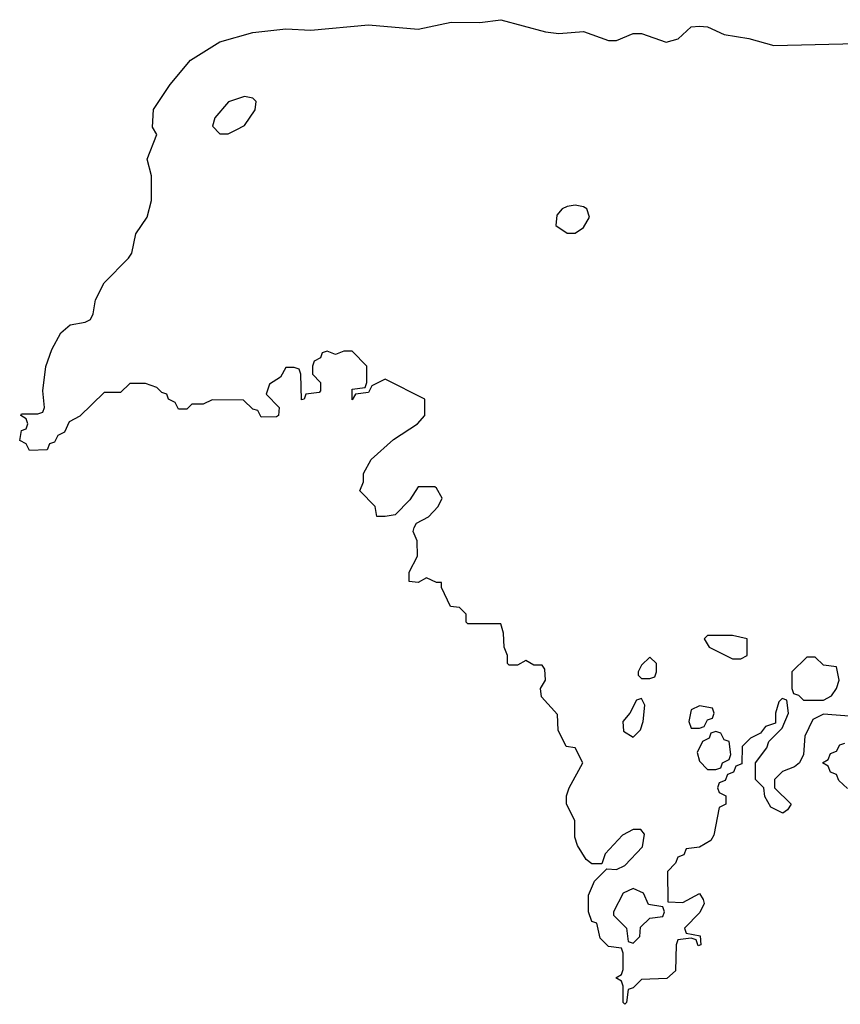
# Model space of a CAD drawing. Header units: inches. Extents: x 2221556 to 2384305, y 723442 to 892241.
# Tile 50 of 53: x 2354626 to 2356611, y 845386 to 847768. Entities that reach past the tile are written whole.
import ezdxf

# ---------------------------------------------------------------- set-up
doc = ezdxf.new("R2010")
doc.units = ezdxf.units.IN
doc.header["$MEASUREMENT"] = 0
doc.layers.add('C3854', color=7, linetype='Continuous')

msp = doc.modelspace()

# ---------------------------------------------------------------- linework, layer by layer
at = {"layer": 'C3854', "color": 6, "elevation": 100}
for points in [[(2356642, 846082), (2356570, 846088), (2356544.7, 846075.3), (2356525.4, 846034.6), (2356522, 845990), (2356512, 845970), (2356499.8, 845960.2), (2356471.1, 845948.9), (2356452, 845930), (2356452, 845910), (2356492, 845870), (2356483.6, 845856.4), (2356471.6, 845848.4), (2356443.1, 845863.1), (2356428.4, 845888.4), (2356426, 845910), (2356406, 845930), (2356406, 845970), (2356433.6, 846006.4), (2356438, 846022), (2356470, 846054), (2356486, 846090), (2356482, 846122), (2356470, 846126), (2356462, 846118), (2356454, 846090), (2356454, 846066), (2356430, 846058), (2356418, 846042), (2356394, 846030), (2356374, 846010), (2356372.7, 845967.3), (2356358, 845962), (2356352.7, 845947.3), (2356338, 845942), (2356332.7, 845927.3), (2356318, 845922), (2356314, 845910), (2356318, 845898), (2356334, 845890), (2356334, 845870), (2356318, 845862), (2356304.7, 845795.3), (2356298, 845782), (2356270, 845766), (2356238, 845762), (2356232.7, 845747.3), (2356218, 845742), (2356212.7, 845727.3), (2356192.7, 845707.3), (2356194, 845634), (2356230, 845632), (2356270, 845654), (2356279.6, 845639.6), (2356282, 845630), (2356271.6, 845608.4), (2356234, 845570), (2356238, 845558), (2356272, 845552), (2356274, 845530), (2356267.3, 845527.3), (2356262, 845542), (2356250, 845546), (2356218, 845542), (2356214, 845530), (2356212.7, 845467.3), (2356191.6, 845448.4), (2356130, 845446), (2356110, 845426), (2356098, 845422), (2356094, 845390), (2356090, 845386), (2356086, 845390), (2356086, 845430), (2356082, 845442), (2356068, 845450), (2356082, 845458), (2356086, 845470), (2356086, 845510), (2356082, 845522), (2356050, 845526), (2356030, 845546), (2356022, 845582), (2356010, 845586), (2356002, 845610), (2356002, 845650), (2356016.4, 845683.6), (2356046, 845714), (2356070, 845712), (2356090, 845722), (2356132.7, 845767.3), (2356137.2, 845797.2), (2356128.7, 845808.7), (2356110, 845809), (2356084.5, 845795.5), (2356042, 845750), (2356034, 845726), (2356010, 845726), (2355996.4, 845736.4), (2355975.3, 845770), (2355968.7, 845790), (2355968.7, 845830), (2355948.9, 845871.1), (2355948.7, 845890), (2355955.3, 845910), (2355988, 845970), (2355970, 846006), (2355948, 846010), (2355928.9, 846048.9), (2355927.3, 846087.3), (2355888, 846130), (2355886, 846150), (2355898, 846170), (2355896.4, 846196.4), (2355890, 846206), (2355870, 846206), (2355850, 846218), (2355830, 846206), (2355810, 846206), (2355806, 846210), (2355806, 846230), (2355798, 846250), (2355796.4, 846283.6), (2355790, 846306), (2355710, 846306), (2355706, 846310), (2355706, 846330), (2355690, 846346), (2355668.4, 846348.4), (2355646, 846394), (2355646, 846406), (2355634, 846406), (2355610, 846418), (2355590, 846406), (2355568.4, 846408.4), (2355568.4, 846431.6), (2355588, 846470), (2355587.3, 846507.3), (2355578, 846530), (2355580.4, 846539.6), (2355586, 846550), (2355614.6, 846565.4), (2355638, 846590), (2355648, 846610), (2355634.6, 846634.6), (2355630, 846638), (2355590, 846638), (2355570, 846606), (2355534, 846570), (2355510, 846566), (2355490, 846566), (2355486, 846590), (2355448.4, 846628.4), (2355458, 846650), (2355458, 846670), (2355476.4, 846703.6), (2355530, 846752), (2355588, 846790), (2355606, 846810), (2355606, 846850), (2355510, 846898), (2355478, 846882), (2355470, 846866), (2355438, 846862), (2355430, 846848), (2355430, 846874), (2355462, 846878), (2355466, 846890), (2355466, 846930), (2355430, 846966), (2355410, 846966), (2355390, 846958), (2355370, 846966), (2355358, 846962), (2355354, 846950), (2355338, 846942), (2355334, 846930), (2355334, 846910), (2355354, 846890), (2355354, 846870), (2355350, 846866), (2355318, 846862), (2355314, 846850), (2355308, 846848), (2355306, 846910), (2355302, 846922), (2355290, 846926), (2355270, 846926), (2355256.9, 846903.1), (2355230, 846886), (2355222, 846862), (2355254, 846830), (2355252, 846810), (2355247.3, 846807.3), (2355210, 846806), (2355202, 846822), (2355190, 846826), (2355167.3, 846847.3), (2355091.6, 846848.4), (2355070, 846838), (2355042, 846838), (2355030, 846826), (2355010, 846826), (2355002, 846842), (2354986, 846850), (2354982, 846862), (2354970, 846866), (2354958, 846878), (2354930, 846888), (2354892.7, 846887.3), (2354870, 846866), (2354830, 846866), (2354771.1, 846808.9), (2354745.4, 846794.6), (2354734, 846770), (2354718, 846762), (2354710, 846746), (2354698, 846742), (2354692.7, 846727.3), (2354650, 846726), (2354642, 846742), (2354626, 846750), (2354630, 846774), (2354642, 846778), (2354646, 846790), (2354642, 846802), (2354629, 846810), (2354630, 846814), (2354670, 846814), (2354682, 846818), (2354686, 846830), (2354682, 846870), (2354689.1, 846929.1), (2354704, 846970), (2354725.2, 847010), (2354748, 847030), (2354784, 847036), (2354797.2, 847042.8), (2354804, 847056), (2354809.3, 847090), (2354830, 847130.8), (2354889.5, 847190.5), (2354897, 847203), (2354907.3, 847250), (2354934, 847290), (2354945.2, 847330), (2354945.2, 847390), (2354934, 847430), (2354958, 847490), (2354947.5, 847507.5), (2354950, 847550.5), (2354990, 847610.6), (2355039.5, 847670), (2355110, 847714.4), (2355190, 847736.4), (2355270, 847746), (2355330, 847742.4), (2355470, 847754.9), (2355590, 847744.9), (2355670, 847761.6), (2355739.1, 847760.9), (2355790, 847767.7), (2355898, 847738), (2355930, 847734.4), (2355990, 847739.1), (2356050, 847717.3), (2356070, 847717.3), (2356110, 847734), (2356130, 847734), (2356190, 847713), (2356218.4, 847721.6), (2356250, 847750.5), (2356270, 847752.4), (2356290, 847750.3), (2356330, 847732), (2356390, 847722), (2356450, 847704.9), (2356650, 847710.3)], [(2356628.4, 845908.4), (2356607.3, 845927.3), (2356602, 845942), (2356587.3, 845947.3), (2356582, 845962), (2356568, 845970), (2356582, 845978), (2356587.3, 845992.7), (2356602, 845998), (2356610, 846014), (2356622, 846018)]]:
    msp.add_lwpolyline(points, dxfattribs=at)
for points in [[(2355170, 847582), (2355131.1, 847568.9), (2355098, 847530), (2355092, 847510), (2355110, 847492), (2355130, 847491.3), (2355150, 847501), (2355170, 847512), (2355195.3, 847550), (2355198, 847570), (2355190, 847578)], [(2355970, 847319), (2355950, 847316), (2355938, 847310), (2355924.9, 847295.1), (2355922.8, 847270), (2355950, 847251), (2355970, 847251), (2355990, 847264.7), (2356004, 847290), (2355998, 847310), (2355990, 847315.3)], [(2356350, 846278), (2356290, 846278), (2356282, 846270), (2356294, 846250), (2356350, 846222), (2356370, 846222), (2356386, 846230), (2356386, 846270)], [(2356150, 846226), (2356130, 846206), (2356122, 846190), (2356122, 846182), (2356130, 846174), (2356150, 846174), (2356162, 846178), (2356166, 846190), (2356166, 846210)], [(2356550, 846226), (2356530, 846226), (2356494, 846190), (2356494, 846150), (2356498, 846138), (2356510, 846134), (2356522, 846122), (2356570, 846122), (2356590, 846132), (2356602, 846150), (2356608, 846170), (2356602, 846202), (2356570, 846206)], [(2356130, 846126), (2356118, 846122), (2356102, 846090), (2356084.7, 846070), (2356086.8, 846046.8), (2356110, 846032), (2356128, 846050), (2356134, 846070), (2356138, 846110)], [(2356270, 846108), (2356250, 846098), (2356244.7, 846070), (2356250, 846054), (2356270, 846054), (2356282, 846058), (2356290, 846074), (2356302, 846078), (2356306, 846090), (2356302, 846102)], [(2356310, 846046), (2356298, 846042), (2356294, 846030), (2356278, 846022), (2356264.7, 845995.3), (2356270, 845974), (2356290, 845954), (2356310, 845954), (2356322, 845958), (2356326, 845970), (2356342, 845978), (2356346, 845990), (2356342, 846022), (2356330, 846026), (2356322, 846042)], [(2356110, 845666), (2356085.4, 845654.6), (2356062, 845610), (2356062, 845602), (2356094, 845570), (2356098, 845538), (2356110, 845534), (2356126, 845550), (2356127.3, 845572.7), (2356150, 845594), (2356182, 845598), (2356186, 845610), (2356182, 845622), (2356147.3, 845627.3), (2356134.6, 845654.6)]]:
    msp.add_lwpolyline(points, close=True, dxfattribs=at)

doc.saveas('drawing.dxf')
